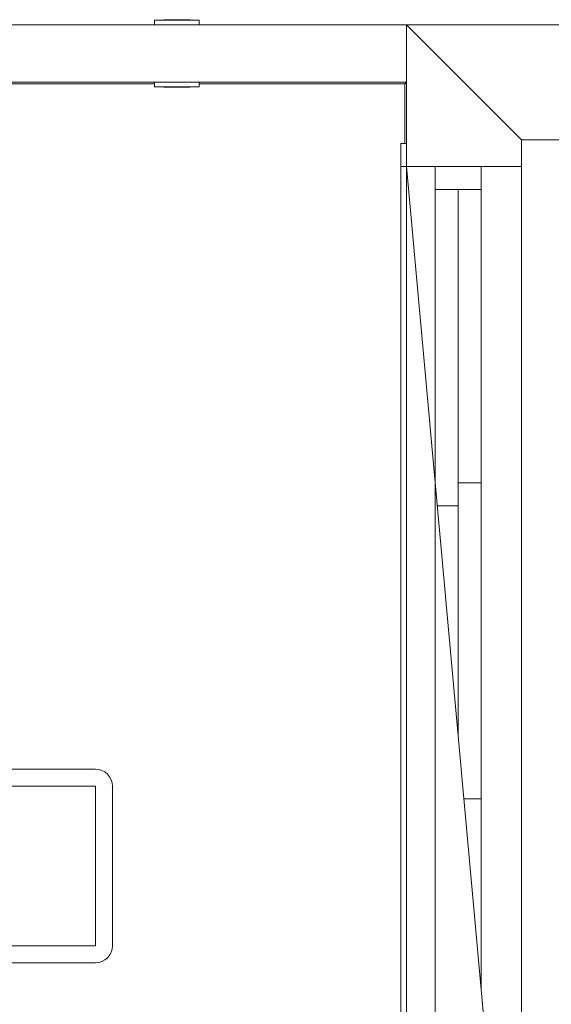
# Model space of a CAD drawing. Header units: millimetres. Extents: x 659 to 1031, y -73 to 11.
# Tile 54 of 141: x 729.15 to 731, y -21.21 to -17.78. Entities that reach past the tile are written whole.
import ezdxf

# ---------------------------------------------------------------- set-up
doc = ezdxf.new("R2010")
doc.units = ezdxf.units.MM
doc.header["$MEASUREMENT"] = 0
for name, color, linetype, lineweight in [('IFC-Elemento construtivo genérico-Contorno', 253, 'Continuous', 5), ('IFC-Elemento de mobília-Contorno', 152, 'Continuous', 5), ('IFC-Janela-Contorno', 142, 'Continuous', 5), ('IFC-Laje-Contorno', 134, 'Continuous', 5), ('IFC-Parede padrão-Contorno', 44, 'Continuous', 5), ('IFC-Viga-Contorno', 66, 'Continuous', 5)]:
    doc.layers.add(name, color=color, linetype=linetype, lineweight=lineweight)

msp = doc.modelspace()

# ---------------------------------------------------------------- linework, layer by layer
at = {"layer": 'IFC-Elemento construtivo genérico-Contorno', "color": 8, "lineweight": 5}
for p, q in [((729.6226, -17.7858), (729.7786, -17.7858)), ((729.6226, -17.8018), (729.6226, -17.7858)), ((729.6557, -17.7858), (729.6557, -17.7842)), ((729.6557, -17.7842), (729.7457, -17.7842)), ((729.7457, -17.7858), (729.7457, -17.7842)), ((729.7786, -17.8018), (729.7786, -17.7858)), ((729.6226, -18.0178), (729.6226, -18.0018)), ((729.7786, -18.0178), (729.7786, -18.0018)), ((729.6226, -18.0178), (729.7786, -18.0178)), ((729.6557, -18.0194), (729.6557, -18.0178)), ((729.6557, -18.0194), (729.7457, -18.0194)), ((729.7457, -18.0194), (729.7457, -18.0178))]:
    msp.add_line(p, q, dxfattribs=at)
at = {"layer": 'IFC-Elemento de mobília-Contorno', "color": 8, "lineweight": 5}
for p, q in [((729.1083, -20.3911), (729.4167, -20.3911)), ((729.4167, -20.3911), (729.4283, -20.3922)), ((729.4283, -20.3922), (729.4396, -20.3956)), ((729.4396, -20.3956), (729.4499, -20.4011)), ((729.4499, -20.4011), (729.459, -20.4085)), ((729.459, -20.4085), (729.4664, -20.4175)), ((729.4664, -20.4175), (729.4719, -20.4278)), ((729.4719, -20.4278), (729.4753, -20.4389)), ((729.4753, -20.4389), (729.4765, -20.4505)), ((728.6994, -20.4505), (729.4167, -20.4505)), ((729.4167, -21.0053), (729.4167, -20.4505)), ((729.4765, -21.0053), (729.4765, -20.4505)), ((728.6994, -21.0053), (729.4167, -21.0053)), ((729.4664, -21.0384), (729.4719, -21.0281)), ((729.4719, -21.0281), (729.4753, -21.0169)), ((729.4753, -21.0169), (729.4765, -21.0053)), ((729.4167, -21.0648), (729.4283, -21.0636)), ((729.4283, -21.0636), (729.4396, -21.0603)), ((729.4396, -21.0603), (729.4499, -21.0548)), ((729.4499, -21.0548), (729.459, -21.0474)), ((729.459, -21.0474), (729.4664, -21.0384)), ((729.0581, -21.0648), (729.4167, -21.0648))]:
    msp.add_line(p, q, dxfattribs=at)
at = {"layer": 'IFC-Janela-Contorno', "color": 8, "lineweight": 5}
for p, q in [((730.4807, -18.2147), (730.4815, -18.2147)), ((730.4807, -18.2947), (730.4807, -18.2147)), ((730.4807, -18.2147), (730.5006, -18.2147)), ((730.4815, -18.2147), (730.5007, -18.2147)), ((730.5007, -18.2947), (730.5007, -18.2147)), ((730.4807, -18.2947), (730.4967, -18.2947)), ((730.4807, -21.7827), (730.4807, -18.2947)), ((730.4846, -18.2947), (730.5007, -18.2947)), ((730.4967, -18.2947), (730.5007, -18.2947)), ((730.5007, -22.6947), (730.5007, -18.2947)), ((730.6007, -22.6947), (730.6007, -18.2947)), ((730.7607, -18.3747), (730.7607, -18.2947)), ((730.6007, -18.3747), (730.7607, -18.3747)), ((730.6807, -19.4747), (730.6807, -18.3747)), ((730.7607, -21.1551), (730.7607, -18.3747)), ((730.6807, -19.3947), (730.7607, -19.3947)), ((730.6807, -20.2751), (730.6807, -19.3947)), ((730.7607, -19.4747), (730.7607, -19.3947)), ((730.6079, -19.4747), (730.6807, -19.4747)), ((730.7607, -20.4947), (730.7607, -19.4747)), ((730.7006, -20.4947), (730.7607, -20.4947)), ((730.7607, -21.1551), (730.7607, -20.4947))]:
    msp.add_line(p, q, dxfattribs=at)
at = {"layer": 'IFC-Laje-Contorno', "color": 8, "lineweight": 5}
msp.add_line((730.9007, -23.1018), (730.9007, -18.2018), dxfattribs=at)
at = {"layer": 'IFC-Parede padrão-Contorno', "color": 8, "lineweight": 5}
for p, q in [((727.5013, -17.8018), (730.5007, -17.8018)), ((730.5006, -17.8018), (730.9006, -18.2018)), ((730.5006, -17.8018), (730.7406, -18.0418)), ((730.5006, -18.1018), (730.5006, -17.8018)), ((730.5007, -17.8818), (730.5007, -17.8018)), ((730.5007, -17.8018), (731.2614, -17.8018)), ((730.5007, -17.8018), (730.7407, -18.0418)), ((730.5007, -18.0018), (730.5007, -17.8818)), ((727.5813, -18.0018), (730.5007, -18.0018)), ((730.7406, -18.0418), (730.9006, -18.2018)), ((730.7407, -18.0418), (730.9007, -18.2018)), ((730.5006, -18.2947), (730.5006, -18.1018)), ((730.9006, -18.6021), (730.9006, -18.2018)), ((730.9006, -18.2583), (730.9006, -18.2018)), ((730.9007, -18.2018), (731.6614, -18.2018)), ((730.9006, -18.2947), (730.9006, -18.2583)), ((730.5006, -22.6947), (730.5006, -18.2947)), ((730.5006, -18.2947), (730.9006, -22.6947)), ((730.5006, -18.2947), (730.9007, -18.2947)), ((730.9006, -22.6947), (730.9006, -18.2947))]:
    msp.add_line(p, q, dxfattribs=at)
at = {"layer": 'IFC-Viga-Contorno', "color": 8, "lineweight": 5}
for p, q in [((723.2023, -18.0078), (729.6226, -18.0078)), ((729.7786, -18.0078), (730.4946, -18.0078)), ((730.4946, -18.0078), (730.5006, -18.0018)), ((730.4946, -18.2147), (730.4946, -18.0078))]:
    msp.add_line(p, q, dxfattribs=at)

doc.saveas('drawing.dxf')
